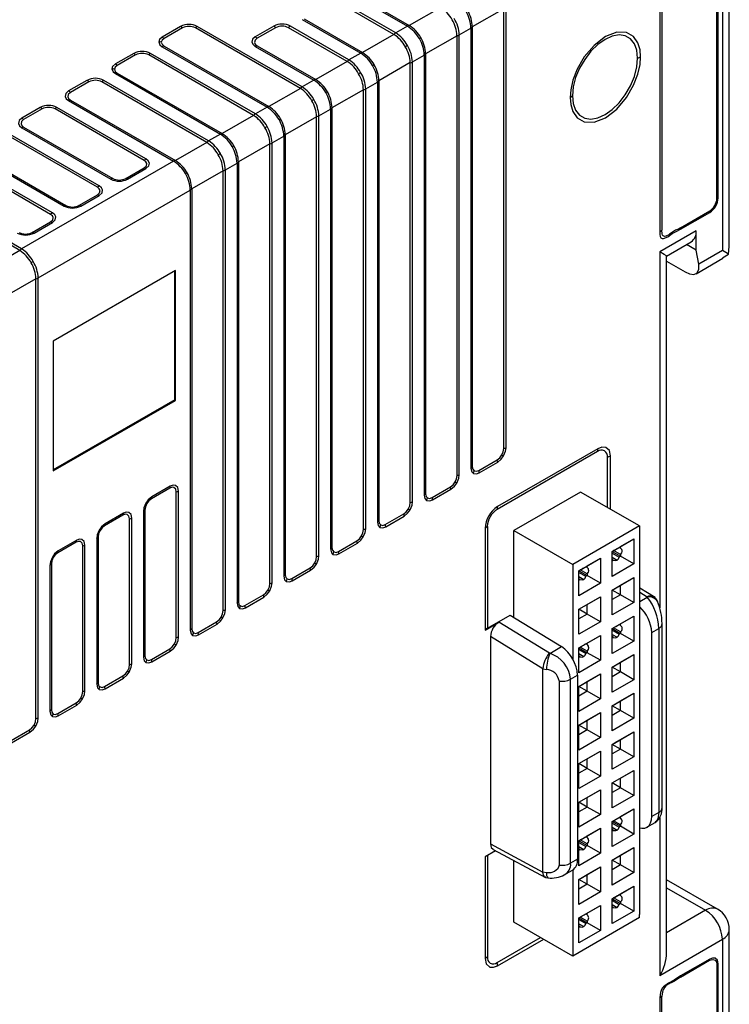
# Model space of a CAD drawing. Header units: millimetres. Extents: x 0 to 1397, y 0 to 1080.
# Tile 25 of 28: x 969 to 1044, y 746 to 851. Entities that reach past the tile are written whole.
import ezdxf

# ---------------------------------------------------------------- set-up
doc = ezdxf.new("R2010")
doc.units = ezdxf.units.MM
doc.header["$LTSCALE"] = 5

msp = doc.modelspace()

# ---------------------------------------------------------------- linework, layer by layer
for p, q in [((1043.6, 826.64), (1043.6, 866.13)), ((1042.87, 865.11), (1042.87, 826.22)), ((1042.29, 831.73), (1042.29, 862.65)), ((1042.43, 831.79), (1042.43, 862.71)), ((1036.24, 859.14), (1036.24, 828.21)), ((1036.47, 859.29), (1036.47, 828.37)), ((1003.37, 853.53), (1009.55, 849.96)), ((1003.56, 853.59), (1009.74, 850.02)), ((1008.12, 849.08), (1001.94, 852.65)), ((1008.31, 849.24), (1002.13, 852.81)), ((1013.07, 851.94), (1009.74, 850.02)), ((1019.74, 851.81), (1016.41, 849.89)), ((1019.74, 805.27), (1019.74, 851.81)), ((1019.98, 805.35), (1019.98, 851.9)), ((998.42, 850.67), (1004.6, 847.1)), ((998.61, 850.73), (1004.79, 847.16)), ((985.54, 849.94), (983.6, 848.81)), ((985.74, 849.78), (983.79, 848.65)), ((998.22, 843.37), (987.12, 849.78)), ((998.41, 843.53), (987.31, 849.94)), ((995.4, 849.96), (993.45, 848.84)), ((995.59, 849.8), (993.65, 848.68)), ((1003.17, 846.22), (996.97, 849.8)), ((1003.36, 846.39), (997.17, 849.96)), ((1008.12, 849.08), (1004.79, 847.16)), ((1009.55, 849.96), (1008.31, 849.24)), ((1015.03, 849.04), (1016.26, 849.75)), ((1016.26, 849.75), (1016.26, 803.21)), ((1016.41, 849.89), (1016.41, 803.35)), ((1014.79, 848.95), (1011.46, 847.03)), ((1014.79, 802.41), (1014.79, 848.95)), ((1015.03, 802.5), (1015.03, 849.04)), ((980.59, 847.08), (978.65, 845.96)), ((993.46, 840.67), (982.36, 847.08)), ((983.6, 847.79), (994.7, 841.39)), ((983.79, 847.86), (994.89, 841.45)), ((993.45, 847.82), (999.65, 844.24)), ((993.65, 847.88), (999.84, 844.3)), ((1004.6, 847.1), (1003.36, 846.39)), ((1011.46, 847.03), (1011.46, 800.49)), ((980.79, 846.92), (978.84, 845.79)), ((993.27, 840.51), (982.17, 846.92)), ((1003.17, 846.22), (999.84, 844.3)), ((1009.84, 846.1), (1006.51, 844.18)), ((1009.84, 799.55), (1009.84, 846.1)), ((1010.08, 846.18), (1011.31, 846.9)), ((1010.08, 799.64), (1010.08, 846.18)), ((1011.31, 846.9), (1011.31, 800.35)), ((978.65, 844.94), (989.75, 838.53)), ((978.84, 845), (989.94, 838.59)), ((975.64, 844.22), (973.7, 843.1)), ((975.84, 844.06), (973.89, 842.94)), ((988.32, 837.65), (977.22, 844.06)), ((988.51, 837.82), (977.41, 844.22)), ((999.65, 844.24), (998.41, 843.53)), ((1005.13, 843.33), (1006.37, 844.04)), ((1006.37, 844.04), (1006.37, 797.49)), ((1006.51, 844.18), (1006.51, 797.63)), ((998.22, 843.37), (994.89, 841.45)), ((1004.89, 843.24), (1001.56, 841.32)), ((1004.89, 796.69), (1004.89, 843.24)), ((1005.13, 796.78), (1005.13, 843.33)), ((973.7, 842.08), (984.8, 835.67)), ((973.89, 842.14), (984.99, 835.73)), ((970.69, 841.37), (968.75, 840.24)), ((970.89, 841.2), (968.94, 840.08)), ((981.69, 835.76), (972.27, 841.2)), ((981.88, 835.93), (972.46, 841.37)), ((994.7, 841.39), (993.46, 840.67)), ((1000.18, 840.47), (1001.42, 841.18)), ((1001.42, 841.18), (1001.42, 794.64)), ((1001.56, 841.32), (1001.56, 794.77)), ((993.27, 840.51), (989.94, 838.59)), ((999.94, 840.38), (996.61, 838.46)), ((999.94, 793.84), (999.94, 840.38)), ((1000.18, 793.92), (1000.18, 840.47)), ((968.75, 839.22), (978.17, 833.78)), ((968.94, 839.28), (978.36, 833.84)), ((976.74, 832.91), (967.32, 838.35)), ((976.93, 833.07), (967.51, 838.51)), ((988.32, 837.65), (984.99, 835.73)), ((989.75, 838.53), (988.51, 837.82)), ((995.23, 837.61), (996.47, 838.32)), ((995.23, 791.07), (995.23, 837.61)), ((996.47, 838.32), (996.47, 791.78)), ((996.61, 838.46), (996.61, 791.92)), ((994.99, 837.52), (991.67, 835.6)), ((994.99, 790.98), (994.99, 837.52)), ((971.98, 830.21), (962.56, 835.65)), ((963.8, 836.37), (973.22, 830.93)), ((963.99, 836.43), (973.41, 830.99)), ((984.8, 835.67), (968.71, 826.39)), ((991.67, 835.6), (991.67, 789.06)), ((971.79, 830.05), (962.37, 835.49)), ((979.74, 833.84), (981.69, 834.97)), ((979.94, 833.78), (981.88, 834.91)), ((990.04, 834.67), (986.72, 832.75)), ((990.04, 788.12), (990.04, 834.67)), ((990.28, 834.75), (991.52, 835.47)), ((990.28, 788.21), (990.28, 834.75)), ((991.52, 835.47), (991.52, 788.92)), ((968.52, 826.22), (957.42, 832.63)), ((968.71, 826.39), (957.61, 832.8)), ((970.48, 823.32), (986.57, 832.61)), ((986.57, 832.61), (986.57, 786.06)), ((986.72, 832.75), (986.72, 786.2)), ((974.79, 830.99), (976.74, 832.11)), ((974.99, 830.93), (976.93, 832.05)), ((1038.43, 828.62), (1041.53, 830.41)), ((1038.45, 828.47), (1041.54, 830.26)), ((969.84, 828.13), (971.79, 829.25)), ((970.04, 828.07), (971.98, 829.19)), ((1040.09, 828.3), (1036.24, 826.07)), ((1040.09, 826.25), (1040.09, 828.3)), ((968.52, 826.22), (965.19, 824.3)), ((1036.96, 825.64), (1039.58, 827.15)), ((1040.09, 826.25), (1039.06, 826.85)), ((1040.36, 824.78), (1040.09, 826.25)), ((1042.87, 826.22), (1040.36, 824.78)), ((1043.52, 825.85), (1043.59, 826.64)), ((1036.24, 826.07), (1036.24, 788.42)), ((1036.97, 751.97), (1036.97, 825.66)), ((1040.08, 823.77), (1042.9, 825.4)), ((1042.87, 825.45), (1043.52, 825.85)), ((984.99, 824.1), (972.06, 816.64)), ((984.94, 810.44), (984.94, 824.08)), ((984.99, 810.36), (984.99, 824.1)), ((1036.97, 825.08), (1038.93, 823.95)), ((970.24, 823.24), (966.92, 821.32)), ((970.24, 776.69), (970.24, 823.24)), ((970.48, 776.78), (970.48, 823.32)), ((972.06, 816.64), (972.06, 802.9)), ((984.94, 810.44), (972.06, 803.01)), ((972.06, 802.9), (984.99, 810.36)), ((984.94, 810.44), (984.99, 810.36)), ((1029.65, 804.96), (1019.05, 798.83)), ((1029.7, 805.25), (1019.09, 799.13)), ((1030.7, 799.04), (1030.7, 804.35)), ((1031.03, 798.85), (1031.03, 804.48)), ((1017.1, 802.95), (1019.05, 804.07)), ((1017.15, 802.7), (1019.1, 803.82)), ((984.45, 801.28), (982.5, 800.15)), ((1012.15, 800.09), (1014.1, 801.22)), ((984.4, 801.08), (982.45, 799.95)), ((985.09, 785.26), (985.09, 800.68)), ((985.33, 785.35), (985.33, 800.77)), ((1012.2, 799.84), (1014.15, 800.97)), ((1027.87, 800.67), (1020.82, 796.6)), ((1034.1, 797.08), (1027.87, 800.67)), ((979.45, 798.22), (977.51, 797.1)), ((979.5, 798.42), (977.55, 797.3)), ((981.62, 798.62), (981.62, 783.21)), ((981.77, 798.76), (981.77, 783.34)), ((1007.2, 797.23), (1009.15, 798.36)), ((1007.25, 796.98), (1009.2, 798.11)), ((980.14, 782.41), (980.14, 797.82)), ((980.38, 782.49), (980.38, 797.91)), ((1018, 797.02), (1018, 786.25)), ((1034.1, 797.08), (1027.05, 793.01)), ((1034.1, 797.08), (1034.1, 796.77)), ((1017.77, 796.83), (1017.77, 786.06)), ((1020.82, 796.6), (1027.05, 793.01)), ((1020.82, 787.4), (1020.82, 796.6)), ((1034.12, 796.79), (1034.1, 796.8)), ((1034.12, 796.79), (1034.1, 796.77)), ((1034.12, 755.96), (1034.12, 796.79)), ((974.5, 795.36), (972.56, 794.24)), ((974.55, 795.56), (972.6, 794.44)), ((975.19, 779.55), (975.19, 794.97)), ((975.43, 779.64), (975.43, 795.05)), ((976.67, 795.77), (976.67, 780.35)), ((976.82, 795.9), (976.82, 780.49)), ((1002.25, 794.38), (1004.2, 795.5)), ((1002.3, 794.13), (1004.25, 795.25)), ((1031.21, 794.39), (1033.5, 795.71)), ((1031.94, 794.81), (1032.09, 794.9)), ((1032.09, 794.9), (1033.5, 795.71)), ((1032.09, 794.72), (1032.09, 794.9)), ((1033.5, 795.71), (1033.5, 793.06)), ((1031.21, 794.39), (1031.36, 794.47)), ((1031.21, 791.74), (1031.21, 794.39)), ((1031.21, 794.39), (1032.09, 793.87)), ((1031.21, 794.21), (1031.94, 793.79)), ((1032.09, 794.05), (1031.36, 794.47)), ((1032.09, 794.72), (1031.94, 794.81)), ((1032.09, 793.87), (1031.94, 793.79)), ((1032.09, 794.05), (1032.09, 793.87)), ((1033.5, 793.06), (1032.09, 793.87)), ((971.72, 792.91), (971.72, 777.49)), ((971.87, 793.05), (971.87, 777.63)), ((1027.05, 793.01), (1027.05, 782.96)), ((1027.67, 792.34), (1029.96, 793.67)), ((1028.41, 792.77), (1028.56, 792.85)), ((1028.56, 792.85), (1029.96, 793.67)), ((1028.56, 792.68), (1028.56, 792.85)), ((1029.96, 793.67), (1029.96, 791.02)), ((1031.21, 793.77), (1031.74, 793.47)), ((1031.36, 793.45), (1031.21, 793.54)), ((1031.36, 793.45), (1031.21, 793.36)), ((1033.5, 793.06), (1031.21, 791.74)), ((997.3, 791.52), (999.25, 792.64)), ((997.35, 791.27), (999.3, 792.39)), ((1027.67, 792.34), (1027.82, 792.43)), ((1027.67, 789.7), (1027.67, 792.34)), ((1027.67, 792.34), (1028.56, 791.83)), ((1027.67, 792.17), (1028.41, 791.75)), ((1028.56, 792.01), (1027.82, 792.43)), ((1028.56, 792.68), (1028.41, 792.77)), ((1028.56, 791.83), (1028.41, 791.75)), ((1028.56, 792.01), (1028.56, 791.83)), ((1029.96, 791.02), (1028.56, 791.83)), ((1027.67, 791.73), (1028.2, 791.43)), ((1027.82, 791.41), (1027.67, 791.5)), ((1027.82, 791.41), (1027.67, 791.32)), ((1029.96, 791.02), (1027.67, 789.7)), ((1031.21, 790.3), (1033.5, 791.62)), ((1031.21, 790.3), (1032.09, 790.81)), ((1032.09, 790.81), (1033.5, 791.62)), ((1032.09, 789.79), (1032.09, 790.81)), ((1033.5, 791.62), (1033.5, 788.98)), ((992.35, 788.66), (994.3, 789.79)), ((1031.21, 787.66), (1031.21, 790.3)), ((1032.09, 789.79), (1031.21, 790.3)), ((1032.09, 789.79), (1031.21, 789.28)), ((1033.5, 788.98), (1032.09, 789.79)), ((1035.76, 789.5), (1034.12, 790.51)), ((1034.12, 790.06), (1034.9, 789.58)), ((992.4, 788.41), (994.35, 789.54)), ((1027.67, 788.26), (1029.96, 789.58)), ((1027.67, 788.26), (1028.56, 788.77)), ((1028.56, 788.77), (1029.96, 789.58)), ((1028.56, 787.75), (1028.56, 788.77)), ((1029.96, 789.58), (1029.96, 786.94)), ((1033.5, 788.98), (1031.21, 787.66)), ((1034.12, 789.09), (1034.91, 789.55)), ((1034.9, 789.58), (1034.91, 789.55)), ((1036.03, 789.06), (1035.93, 789.27)), ((1018, 786.25), (1020.42, 787.65)), ((1020.42, 787.65), (1025.83, 784.31)), ((1027.67, 785.62), (1027.67, 788.26)), ((1028.56, 787.75), (1027.67, 788.26)), ((1028.56, 787.75), (1027.67, 787.24)), ((1029.96, 786.94), (1028.56, 787.75)), ((987.4, 785.8), (989.35, 786.93)), ((987.45, 785.55), (989.4, 786.68)), ((1017.77, 786.06), (1019.23, 786.9)), ((1024.56, 783.61), (1019.23, 786.9)), ((1029.96, 786.94), (1027.67, 785.62)), ((1031.21, 786.22), (1033.5, 787.54)), ((1031.94, 786.64), (1032.09, 786.73)), ((1032.09, 786.56), (1031.94, 786.64)), ((1032.09, 786.73), (1033.5, 787.54)), ((1032.09, 786.56), (1032.09, 786.73)), ((1033.5, 787.54), (1033.5, 784.9)), ((1036.49, 767.28), (1036.49, 786.75)), ((1031.21, 786.22), (1031.36, 786.31)), ((1031.21, 783.58), (1031.21, 786.22)), ((1031.21, 786.22), (1032.09, 785.71)), ((1031.21, 786.05), (1031.94, 785.62)), ((1031.21, 785.61), (1031.74, 785.3)), ((1032.09, 785.88), (1031.36, 786.31)), ((1032.09, 785.71), (1031.94, 785.62)), ((1032.09, 785.88), (1032.09, 785.71)), ((1033.5, 784.9), (1032.09, 785.71)), ((1035.4, 785.82), (1036.13, 786.24)), ((1035.4, 766.35), (1035.4, 785.82)), ((1036.13, 786.24), (1036.13, 766.77)), ((1018.34, 785.37), (1018.34, 763.43)), ((1023.88, 781.95), (1018.34, 785.37)), ((1027.67, 784.18), (1029.96, 785.5)), ((1028.41, 784.6), (1028.56, 784.69)), ((1028.56, 784.52), (1028.41, 784.6)), ((1028.56, 784.69), (1029.96, 785.5)), ((1028.56, 784.52), (1028.56, 784.69)), ((1029.96, 785.5), (1029.96, 782.86)), ((1031.36, 785.28), (1031.21, 785.37)), ((1031.36, 785.28), (1031.21, 785.2)), ((1033.5, 784.9), (1031.21, 783.58)), ((982.45, 782.95), (984.4, 784.07)), ((982.5, 782.7), (984.45, 783.82)), ((1024.56, 783.61), (1024.61, 783.6)), ((1024.61, 783.6), (1025.83, 784.31)), ((1027.67, 784.18), (1027.82, 784.27)), ((1027.67, 781.53), (1027.67, 784.18)), ((1027.67, 784.18), (1028.56, 783.67)), ((1027.67, 784.01), (1028.41, 783.58)), ((1027.67, 783.57), (1028.2, 783.26)), ((1028.56, 783.84), (1027.82, 784.27)), ((1028.56, 783.67), (1028.41, 783.58)), ((1028.56, 783.84), (1028.56, 783.67)), ((1029.96, 782.86), (1028.56, 783.67)), ((1031.21, 782.14), (1033.5, 783.46)), ((1032.09, 782.65), (1033.5, 783.46)), ((1033.5, 783.46), (1033.5, 780.81)), ((1027.82, 783.24), (1027.67, 783.33)), ((1027.82, 783.24), (1027.67, 783.16)), ((1029.96, 782.86), (1027.67, 781.53)), ((1031.21, 782.14), (1032.09, 782.65)), ((1032.09, 781.63), (1032.09, 782.65)), ((1023.88, 781.97), (1024.25, 781.9)), ((1023.88, 760.45), (1023.88, 781.95)), ((1027.67, 780.1), (1029.96, 781.42)), ((1028.56, 780.61), (1029.96, 781.42)), ((1029.96, 781.42), (1029.96, 778.77)), ((1031.21, 779.49), (1031.21, 782.14)), ((1032.09, 781.63), (1031.21, 782.14)), ((1032.09, 781.63), (1031.21, 781.12)), ((1033.5, 780.81), (1032.09, 781.63)), ((977.51, 780.09), (979.45, 781.21)), ((977.55, 779.84), (979.5, 780.96)), ((1025.6, 780.67), (1025.6, 761.2)), ((1026.81, 780.86), (1027.53, 781.28)), ((1026.81, 761.39), (1026.81, 780.86)), ((1027.53, 781.28), (1027.53, 761.81)), ((1027.67, 780.1), (1028.56, 780.61)), ((1028.56, 779.59), (1028.56, 780.61)), ((1033.5, 780.81), (1031.21, 779.49)), ((1027.67, 777.45), (1027.67, 780.1)), ((1028.56, 779.59), (1027.67, 780.1)), ((1028.56, 779.59), (1027.67, 779.07)), ((1029.96, 778.77), (1028.56, 779.59)), ((1031.21, 778.05), (1033.5, 779.38)), ((1032.09, 778.57), (1033.5, 779.38)), ((1033.5, 779.38), (1033.5, 776.73)), ((972.56, 777.23), (974.5, 778.36)), ((1029.96, 778.77), (1027.67, 777.45)), ((1031.21, 778.05), (1032.09, 778.57)), ((1032.09, 777.54), (1032.09, 778.57)), ((972.6, 776.98), (974.55, 778.11)), ((1027.67, 776.01), (1029.96, 777.34)), ((1028.56, 776.52), (1029.96, 777.34)), ((1029.96, 777.34), (1029.96, 774.69)), ((1031.21, 775.41), (1031.21, 778.05)), ((1032.09, 777.54), (1031.21, 778.05)), ((1032.09, 777.54), (1031.21, 777.03)), ((1033.5, 776.73), (1032.09, 777.54)), ((1027.67, 776.01), (1028.56, 776.52)), ((1028.56, 775.5), (1028.56, 776.52)), ((1033.5, 776.73), (1031.21, 775.41)), ((967.61, 774.37), (969.55, 775.5)), ((967.65, 774.12), (969.6, 775.25)), ((1027.67, 773.37), (1027.67, 776.01)), ((1028.56, 775.5), (1027.67, 776.01)), ((1028.56, 775.5), (1027.67, 774.99)), ((1029.96, 774.69), (1028.56, 775.5)), ((1031.21, 773.97), (1033.5, 775.29)), ((1032.09, 774.48), (1033.5, 775.29)), ((1033.5, 775.29), (1033.5, 772.65)), ((1029.96, 774.69), (1027.67, 773.37)), ((1032.09, 773.46), (1032.09, 774.48)), ((1027.67, 771.93), (1029.96, 773.25)), ((1028.56, 772.44), (1029.96, 773.25)), ((1029.96, 773.25), (1029.96, 770.61)), ((1031.21, 771.33), (1031.21, 773.97)), ((1032.09, 773.46), (1031.21, 773.97)), ((1032.09, 773.46), (1031.21, 772.95)), ((1033.5, 772.65), (1032.09, 773.46)), ((1028.56, 771.42), (1028.56, 772.44)), ((1033.5, 772.65), (1031.21, 771.33)), ((1027.67, 769.29), (1027.67, 771.93)), ((1028.56, 771.42), (1027.67, 771.93)), ((1028.56, 771.42), (1027.67, 770.91)), ((1029.96, 770.61), (1028.56, 771.42)), ((1031.21, 769.89), (1033.5, 771.21)), ((1032.09, 770.4), (1033.5, 771.21)), ((1033.5, 771.21), (1033.5, 768.57)), ((1029.96, 770.61), (1027.67, 769.29)), ((1032.09, 769.38), (1032.09, 770.4)), ((1027.67, 767.85), (1029.96, 769.17)), ((1028.56, 768.36), (1029.96, 769.17)), ((1029.96, 769.17), (1029.96, 766.53)), ((1031.21, 767.24), (1031.21, 769.89)), ((1032.09, 769.38), (1031.21, 769.89)), ((1032.09, 769.38), (1031.21, 768.87)), ((1033.5, 768.57), (1032.09, 769.38)), ((1027.67, 765.2), (1027.67, 767.85)), ((1028.56, 767.34), (1027.67, 767.85)), ((1028.56, 767.34), (1028.56, 768.36)), ((1033.5, 768.57), (1031.21, 767.24)), ((1028.56, 767.34), (1027.67, 766.83)), ((1029.96, 766.53), (1028.56, 767.34)), ((1031.21, 765.81), (1033.5, 767.13)), ((1032.09, 766.32), (1033.5, 767.13)), ((1033.5, 767.13), (1033.5, 764.48)), ((1036.13, 766.77), (1035.4, 766.35)), ((1029.96, 766.53), (1027.67, 765.2)), ((1031.21, 765.81), (1031.36, 765.89)), ((1031.21, 763.16), (1031.21, 765.81)), ((1031.21, 765.81), (1032.09, 765.3)), ((1032.09, 765.47), (1031.36, 765.89)), ((1032.09, 766.14), (1031.94, 766.23)), ((1032.09, 766.14), (1032.09, 766.32)), ((1036.24, 766.22), (1036.24, 749.52)), ((1027.67, 763.77), (1029.96, 765.09)), ((1028.56, 764.28), (1029.96, 765.09)), ((1029.96, 765.09), (1029.96, 762.44)), ((1031.21, 765.63), (1031.94, 765.21)), ((1031.21, 765.19), (1031.74, 764.89)), ((1031.36, 764.87), (1031.21, 764.96)), ((1031.36, 764.87), (1031.21, 764.78)), ((1032.09, 765.3), (1031.94, 765.21)), ((1032.09, 765.47), (1032.09, 765.3)), ((1033.5, 764.48), (1032.09, 765.3)), ((1034.88, 765.2), (1035.76, 765.71)), ((1027.67, 763.77), (1027.82, 763.85)), ((1027.67, 761.12), (1027.67, 763.77)), ((1027.67, 763.77), (1028.56, 763.25)), ((1028.56, 763.43), (1027.82, 763.85)), ((1028.56, 764.1), (1028.41, 764.19)), ((1028.56, 764.1), (1028.56, 764.28)), ((1033.5, 764.48), (1031.21, 763.16)), ((1018.87, 762.71), (1017.77, 762.08)), ((1018.34, 763.43), (1023.88, 760.45)), ((1018.61, 762.85), (1024.17, 759.87)), ((1027.67, 763.59), (1028.41, 763.17)), ((1027.67, 763.15), (1028.2, 762.85)), ((1027.82, 762.83), (1027.67, 762.92)), ((1027.82, 762.83), (1027.67, 762.74)), ((1028.56, 763.25), (1028.41, 763.17)), ((1028.56, 763.43), (1028.56, 763.25)), ((1029.96, 762.44), (1028.56, 763.25)), ((1031.21, 761.72), (1033.5, 763.05)), ((1032.09, 762.23), (1033.5, 763.05)), ((1033.5, 763.05), (1033.5, 760.4)), ((1017.77, 762.08), (1017.77, 751.31)), ((1018, 762.21), (1018, 751.5)), ((1020.82, 755.17), (1020.82, 761.66)), ((1027.53, 761.81), (1026.81, 761.39)), ((1029.96, 762.44), (1027.67, 761.12)), ((1031.21, 761.72), (1032.09, 762.23)), ((1031.21, 759.08), (1031.21, 761.72)), ((1032.09, 761.21), (1031.21, 761.72)), ((1032.09, 761.21), (1032.09, 762.23)), ((1026.14, 760.16), (1027.02, 760.66)), ((1027.05, 760.68), (1027.05, 751.57)), ((1027.67, 759.68), (1029.96, 761)), ((1028.56, 760.19), (1029.96, 761)), ((1029.96, 761), (1029.96, 758.36)), ((1032.09, 761.21), (1031.21, 760.7)), ((1033.5, 760.4), (1032.09, 761.21)), ((1024.25, 760.39), (1023.88, 760.44)), ((1024.19, 759.88), (1024.42, 759.85)), ((1027.67, 759.68), (1028.56, 760.19)), ((1027.67, 757.04), (1027.67, 759.68)), ((1028.56, 759.17), (1027.67, 759.68)), ((1028.56, 759.17), (1028.56, 760.19)), ((1033.5, 760.4), (1031.21, 759.08)), ((1042.35, 756.53), (1036.97, 759.64)), ((1028.56, 759.17), (1027.67, 758.66)), ((1029.96, 758.36), (1028.56, 759.17)), ((1031.21, 757.64), (1033.5, 758.96)), ((1032.09, 758.15), (1033.5, 758.96)), ((1033.5, 758.96), (1033.5, 756.32)), ((1036.97, 758.79), (1041.1, 756.41)), ((1029.96, 758.36), (1027.67, 757.04)), ((1031.21, 757.64), (1031.36, 757.73)), ((1031.21, 755), (1031.21, 757.64)), ((1031.21, 757.64), (1032.09, 757.13)), ((1031.21, 757.47), (1031.94, 757.04)), ((1032.09, 757.3), (1031.36, 757.73)), ((1031.94, 758.07), (1032.09, 758.15)), ((1032.09, 757.98), (1031.94, 758.07)), ((1032.09, 757.98), (1032.09, 758.15)), ((1027.67, 755.6), (1029.96, 756.92)), ((1028.56, 756.11), (1029.96, 756.92)), ((1029.96, 756.92), (1029.96, 754.28)), ((1031.21, 757.03), (1031.74, 756.72)), ((1031.36, 756.71), (1031.21, 756.79)), ((1031.36, 756.71), (1031.21, 756.62)), ((1032.09, 757.13), (1031.94, 757.04)), ((1032.09, 757.3), (1032.09, 757.13)), ((1033.5, 756.32), (1032.09, 757.13)), ((1041.1, 756.41), (1036.97, 754.03)), ((1034.1, 755.64), (1027.05, 751.57)), ((1027.67, 755.6), (1027.82, 755.69)), ((1027.67, 752.96), (1027.67, 755.6)), ((1027.67, 755.6), (1028.56, 755.09)), ((1027.67, 755.43), (1028.41, 755)), ((1028.56, 755.26), (1027.82, 755.69)), ((1028.41, 756.02), (1028.56, 756.11)), ((1028.56, 755.94), (1028.41, 756.02)), ((1028.56, 755.94), (1028.56, 756.11)), ((1033.5, 756.32), (1031.21, 755)), ((1034.1, 755.95), (1034.12, 755.96)), ((1034.1, 755.64), (1034.1, 755.95)), ((1027.05, 751.57), (1020.82, 755.17)), ((1027.67, 754.99), (1028.2, 754.68)), ((1027.82, 754.66), (1027.67, 754.75)), ((1027.82, 754.66), (1027.67, 754.58)), ((1029.96, 754.28), (1027.67, 752.96)), ((1028.56, 755.09), (1028.41, 755)), ((1028.56, 755.26), (1028.56, 755.09)), ((1029.96, 754.28), (1028.56, 755.09)), ((1043.6, 713.03), (1043.6, 754.37)), ((1019.05, 750.89), (1023.64, 753.54)), ((1019.09, 750.54), (1023.96, 753.36)), ((1036.24, 749.52), (1042.87, 753.35)), ((1042.87, 753.35), (1042.87, 712.01)), ((1041.54, 751.25), (1038.45, 749.47)), ((1038.44, 749.34), (1041.52, 751.12)), ((1042.28, 750.68), (1042.28, 713.43)), ((1042.42, 713.49), (1042.42, 750.74)), ((1036.26, 747.16), (1036.26, 709.95)), ((1036.48, 710.1), (1036.48, 747.32))]:
    msp.add_line(p, q)
at = {"flags": 128}
for points in [[(1034.22, 846.71), (1034.16, 847.45), (1033.93, 848.2), (1033.47, 848.86), (1032.73, 849.29), (1031.7, 849.32), (1030.49, 848.86), (1029.29, 847.93), (1028.26, 846.71), (1027.52, 845.42), (1027.06, 844.23), (1026.83, 843.22), (1026.77, 842.41)], [(983.6, 848.81), (983.3, 848.55), (983.23, 848.3)], [(983.23, 848.3), (983.35, 848), (983.6, 847.79)], [(983.79, 848.65), (983.58, 848.47), (983.5, 848.25)], [(983.5, 848.25), (983.58, 848.04), (983.79, 847.86)], [(993.45, 848.84), (993.16, 848.57), (993.09, 848.26), (993.21, 848.02), (993.45, 847.82)], [(993.65, 848.68), (993.42, 848.47), (993.37, 848.22), (993.45, 848.04), (993.65, 847.88)], [(1010.97, 848.74), (1010.9, 848.7), (1010.81, 848.65)], [(1033.9, 846.57), (1033.81, 847.41), (1033.56, 848.1), (1033.14, 848.62), (1032.6, 848.93), (1031.95, 849.03), (1031.22, 848.91), (1030.45, 848.56), (1029.68, 848.02), (1028.95, 847.3), (1028.3, 846.45), (1027.76, 845.51), (1027.34, 844.52), (1027.09, 843.53), (1027, 842.59)], [(1009.55, 847.92), (1009.44, 847.86), (1009.32, 847.79)], [(978.65, 845.96), (978.35, 845.69), (978.28, 845.45)], [(1026.77, 842.41), (1026.83, 841.67), (1027.06, 840.92), (1027.52, 840.26), (1028.26, 839.83), (1029.29, 839.79), (1030.49, 840.26), (1031.7, 841.19), (1032.73, 842.41), (1033.47, 843.7), (1033.93, 844.89), (1034.16, 845.9), (1034.22, 846.71)], [(1027, 842.59), (1027.09, 841.76), (1027.34, 841.06), (1027.76, 840.55), (1028.3, 840.23), (1028.95, 840.13), (1029.68, 840.26), (1030.45, 840.6), (1031.22, 841.15), (1031.95, 841.86), (1032.6, 842.71), (1033.14, 843.66), (1033.56, 844.65), (1033.81, 845.64), (1033.9, 846.57)], [(978.28, 845.45), (978.4, 845.14), (978.65, 844.94)], [(978.84, 845.79), (978.63, 845.61), (978.55, 845.4)], [(978.55, 845.4), (978.63, 845.18), (978.84, 845)], [(1004.6, 845.06), (1004.5, 845), (1004.37, 844.93)], [(1006.02, 845.88), (1005.95, 845.84), (1005.86, 845.79)], [(973.7, 843.1), (973.4, 842.83), (973.34, 842.52), (973.45, 842.28), (973.7, 842.08)], [(973.89, 842.94), (973.66, 842.73), (973.61, 842.49), (973.7, 842.3), (973.89, 842.14)], [(1001.07, 843.02), (1001, 842.98), (1000.91, 842.93)], [(999.65, 842.2), (999.55, 842.14), (999.42, 842.07)], [(968.75, 840.24), (968.45, 839.98), (968.39, 839.66), (968.5, 839.43), (968.75, 839.22)], [(968.94, 840.08), (968.71, 839.87), (968.66, 839.63), (968.75, 839.44), (968.94, 839.28)], [(996.12, 840.17), (996.05, 840.13), (995.96, 840.07)], [(994.7, 839.35), (994.6, 839.29), (994.47, 839.21)], [(991.17, 837.31), (991.1, 837.27), (991.01, 837.22)], [(981.69, 834.97), (981.92, 835.18), (981.97, 835.42), (981.88, 835.6), (981.69, 835.76)], [(981.88, 834.91), (982.18, 835.17), (982.24, 835.48), (982.13, 835.72), (981.88, 835.93)], [(989.75, 836.49), (989.65, 836.43), (989.52, 836.36)], [(986.22, 834.45), (986.15, 834.41), (986.06, 834.36)], [(976.74, 832.11), (976.97, 832.32), (977.02, 832.56), (976.93, 832.75), (976.74, 832.91)], [(976.93, 832.05), (977.23, 832.32), (977.29, 832.63), (977.18, 832.87), (976.93, 833.07)], [(971.79, 829.25), (972.02, 829.46), (972.07, 829.7), (971.98, 829.89), (971.79, 830.05)], [(971.98, 829.19), (972.28, 829.46), (972.35, 829.77), (972.23, 830.01), (971.98, 830.21)], [(1036.24, 828.21), (1036.26, 827.92), (1036.3, 827.71), (1036.37, 827.58), (1036.49, 827.5), (1036.63, 827.48), (1037.08, 827.68), (1037.56, 828.01), (1037.97, 828.22), (1038.45, 828.47)], [(1038.43, 828.62), (1038.12, 828.46), (1037.92, 828.36), (1037.81, 828.3), (1037.28, 827.95), (1037.2, 827.89), (1037.19, 827.89), (1036.88, 827.73), (1036.74, 827.72), (1036.62, 827.77), (1036.55, 827.85), (1036.51, 827.98), (1036.47, 828.37)], [(1043.52, 825.85), (1043.23, 826.02), (1042.87, 826.22)], [(1036.95, 825.66), (1036.96, 825.66), (1036.72, 825.8), (1036.24, 826.07)], [(969.95, 825.06), (969.85, 825), (969.73, 824.93)], [(1038.93, 823.95), (1039.4, 823.74), (1039.84, 823.69), (1040.17, 823.84), (1040.37, 824.23), (1040.36, 824.78)], [(1019.72, 804.48), (1019.93, 804.98), (1019.98, 805.35)], [(1031.03, 804.48), (1030.91, 805.05), (1030.54, 805.39), (1030.13, 805.42), (1029.7, 805.25)], [(1019.05, 804.07), (1019.32, 804.29), (1019.54, 804.59)], [(1019.1, 803.82), (1019.47, 804.14), (1019.72, 804.48)], [(1019.54, 804.59), (1019.69, 804.93), (1019.74, 805.27)], [(1019.54, 804.59), (1019.57, 804.57), (1019.59, 804.56), (1019.62, 804.54), (1019.64, 804.53), (1019.66, 804.52), (1019.68, 804.5), (1019.7, 804.49), (1019.72, 804.48)], [(1016.41, 803.35), (1016.47, 803.07), (1016.62, 802.9)], [(1014.59, 801.73), (1014.74, 802.07), (1014.79, 802.41)], [(1014.77, 801.62), (1014.98, 802.12), (1015.03, 802.5)], [(1016.26, 803.21), (1016.35, 802.82), (1016.52, 802.64)], [(1016.52, 802.64), (1016.85, 802.59), (1017.15, 802.7)], [(1016.62, 802.9), (1016.84, 802.86), (1017.1, 802.95)], [(985.09, 800.68), (985.03, 800.98), (984.84, 801.15), (984.64, 801.17), (984.4, 801.08)], [(985.33, 800.77), (985.25, 801.15), (985.01, 801.37), (984.75, 801.39), (984.45, 801.28)], [(1014.1, 801.22), (1014.37, 801.43), (1014.59, 801.73)], [(1014.15, 800.97), (1014.52, 801.28), (1014.77, 801.62)], [(1014.59, 801.73), (1014.62, 801.71), (1014.64, 801.7), (1014.67, 801.69), (1014.69, 801.67), (1014.71, 801.66), (1014.73, 801.65), (1014.75, 801.64), (1014.77, 801.62)], [(982.5, 800.15), (982.12, 799.84), (981.88, 799.49)], [(1011.31, 800.35), (1011.4, 799.97), (1011.57, 799.78)], [(1011.46, 800.49), (1011.52, 800.21), (1011.67, 800.04)], [(981.88, 799.49), (981.67, 799), (981.62, 798.62)], [(981.97, 799.44), (981.82, 799.1), (981.77, 798.76)], [(981.88, 799.49), (981.89, 799.48), (981.91, 799.47), (981.92, 799.47), (981.93, 799.46), (981.95, 799.45), (981.95, 799.45), (981.96, 799.44), (981.97, 799.44)], [(982.45, 799.95), (982.19, 799.74), (981.97, 799.44)], [(1009.64, 798.87), (1009.79, 799.22), (1009.84, 799.55)], [(1009.82, 798.77), (1010.03, 799.26), (1010.08, 799.64)], [(1011.57, 799.78), (1011.9, 799.73), (1012.2, 799.84)], [(1011.67, 800.04), (1011.89, 800), (1012.15, 800.09)], [(980.14, 797.82), (980.08, 798.13), (979.89, 798.29), (979.69, 798.31), (979.45, 798.22)], [(980.38, 797.91), (980.3, 798.3), (980.06, 798.51), (979.8, 798.53), (979.5, 798.42)], [(1009.15, 798.36), (1009.42, 798.57), (1009.64, 798.87)], [(1009.2, 798.11), (1009.57, 798.42), (1009.82, 798.77)], [(1009.64, 798.87), (1009.67, 798.86), (1009.69, 798.84), (1009.72, 798.83), (1009.74, 798.81), (1009.76, 798.8), (1009.78, 798.79), (1009.8, 798.78), (1009.82, 798.77)], [(977.55, 797.3), (977.17, 796.98), (976.93, 796.64)], [(977.51, 797.1), (977.24, 796.88), (977.02, 796.58)], [(1006.37, 797.49), (1006.45, 797.11), (1006.62, 796.92)], [(1006.51, 797.63), (1006.57, 797.36), (1006.72, 797.18)], [(1006.62, 796.92), (1006.95, 796.87), (1007.25, 796.98)], [(1006.72, 797.18), (1006.94, 797.14), (1007.2, 797.23)], [(976.93, 796.64), (976.72, 796.14), (976.67, 795.77)], [(977.02, 796.58), (976.87, 796.24), (976.82, 795.9)], [(976.93, 796.64), (976.94, 796.63), (976.96, 796.62), (976.97, 796.61), (976.98, 796.6), (977, 796.6), (977, 796.59), (977.01, 796.59), (977.02, 796.58)], [(1004.2, 795.5), (1004.47, 795.71), (1004.69, 796.02)], [(1004.69, 796.02), (1004.84, 796.36), (1004.89, 796.69)], [(1004.69, 796.02), (1004.72, 796), (1004.74, 795.98), (1004.77, 795.97), (1004.79, 795.96), (1004.81, 795.94), (1004.83, 795.93), (1004.85, 795.92), (1004.87, 795.91)], [(1004.87, 795.91), (1005.08, 796.4), (1005.13, 796.78)], [(975.19, 794.97), (975.13, 795.27), (974.94, 795.44), (974.74, 795.45), (974.5, 795.36)], [(975.43, 795.05), (975.35, 795.44), (975.11, 795.65), (974.85, 795.67), (974.55, 795.56)], [(1004.25, 795.25), (1004.62, 795.57), (1004.87, 795.91)], [(972.6, 794.44), (972.22, 794.12), (971.98, 793.78)], [(972.56, 794.24), (972.29, 794.03), (972.07, 793.73)], [(999.92, 793.05), (1000.13, 793.55), (1000.18, 793.92)], [(1001.42, 794.64), (1001.5, 794.25), (1001.67, 794.06)], [(1001.56, 794.77), (1001.62, 794.5), (1001.77, 794.33)], [(1001.67, 794.06), (1002, 794.01), (1002.3, 794.13)], [(1001.77, 794.33), (1001.99, 794.28), (1002.25, 794.38)], [(1031.36, 794.47), (1031.57, 794.59), (1031.66, 794.64), (1031.74, 794.69)], [(1031.74, 794.69), (1031.87, 794.77), (1031.94, 794.81)], [(1032.09, 794.05), (1032.24, 794.23), (1032.27, 794.39)], [(971.98, 793.78), (971.77, 793.28), (971.72, 792.91)], [(972.07, 793.73), (971.92, 793.38), (971.87, 793.05)], [(971.98, 793.78), (971.99, 793.77), (972.01, 793.76), (972.02, 793.75), (972.03, 793.74), (972.05, 793.74), (972.05, 793.73), (972.06, 793.73), (972.07, 793.73)], [(999.25, 792.64), (999.52, 792.86), (999.74, 793.16)], [(999.3, 792.39), (999.67, 792.71), (999.92, 793.05)], [(999.74, 793.16), (999.89, 793.5), (999.94, 793.84)], [(999.74, 793.16), (999.77, 793.14), (999.79, 793.13), (999.82, 793.11), (999.84, 793.1), (999.86, 793.09), (999.88, 793.07), (999.9, 793.06), (999.92, 793.05)], [(1031.36, 793.45), (1031.59, 793.42), (1031.74, 793.47)], [(1031.74, 793.47), (1031.88, 793.61), (1031.94, 793.79)], [(996.47, 791.78), (996.55, 791.39), (996.72, 791.21)], [(996.61, 791.92), (996.67, 791.64), (996.82, 791.47)], [(1027.82, 792.43), (1028.03, 792.55), (1028.12, 792.6), (1028.2, 792.65)], [(1028.2, 792.65), (1028.34, 792.73), (1028.41, 792.77)], [(1028.56, 792.01), (1028.7, 792.19), (1028.73, 792.34)], [(994.79, 790.3), (994.94, 790.64), (994.99, 790.98)], [(994.97, 790.2), (995.18, 790.69), (995.23, 791.07)], [(996.72, 791.21), (997.05, 791.16), (997.35, 791.27)], [(996.82, 791.47), (997.04, 791.43), (997.3, 791.52)], [(1027.82, 791.41), (1028.05, 791.38), (1028.2, 791.43)], [(1028.2, 791.43), (1028.35, 791.57), (1028.41, 791.75)], [(994.3, 789.79), (994.57, 790), (994.79, 790.3)], [(994.35, 789.54), (994.72, 789.85), (994.97, 790.2)], [(994.79, 790.3), (994.82, 790.28), (994.84, 790.27), (994.87, 790.26), (994.89, 790.24), (994.91, 790.23), (994.93, 790.22), (994.95, 790.21), (994.97, 790.2)], [(991.52, 788.92), (991.6, 788.54), (991.77, 788.35)], [(991.67, 789.06), (991.72, 788.78), (991.87, 788.61)], [(991.87, 788.61), (992.09, 788.57), (992.35, 788.66)], [(989.84, 787.44), (989.99, 787.79), (990.04, 788.12)], [(990.02, 787.34), (990.23, 787.83), (990.28, 788.21)], [(991.77, 788.35), (992.1, 788.3), (992.4, 788.41)], [(989.35, 786.93), (989.62, 787.14), (989.84, 787.44)], [(989.4, 786.68), (989.77, 786.99), (990.02, 787.34)], [(989.84, 787.44), (989.87, 787.43), (989.89, 787.41), (989.92, 787.4), (989.94, 787.38), (989.96, 787.37), (989.98, 787.36), (990, 787.35), (990.02, 787.34)], [(1031.36, 786.31), (1031.58, 786.44), (1031.78, 786.55), (1031.88, 786.61), (1031.94, 786.64)], [(986.57, 786.06), (986.65, 785.68), (986.82, 785.49)], [(986.72, 786.2), (986.77, 785.93), (986.92, 785.76)], [(986.82, 785.49), (987.15, 785.44), (987.45, 785.55)], [(986.92, 785.76), (987.14, 785.71), (987.4, 785.8)], [(1018, 786.25), (1017.88, 786.14), (1017.77, 786.06)], [(1031.74, 785.3), (1031.88, 785.45), (1031.94, 785.62)], [(984.4, 784.07), (984.67, 784.28), (984.89, 784.59)], [(984.45, 783.82), (984.82, 784.14), (985.07, 784.48)], [(984.89, 784.59), (985.04, 784.93), (985.09, 785.26)], [(984.89, 784.59), (984.92, 784.57), (984.94, 784.56), (984.97, 784.54), (984.99, 784.53), (985.01, 784.51), (985.03, 784.5), (985.05, 784.49), (985.07, 784.48)], [(985.07, 784.48), (985.28, 784.97), (985.33, 785.35)], [(1027.82, 784.27), (1028.03, 784.38), (1028.12, 784.44), (1028.2, 784.48), (1028.28, 784.53), (1028.33, 784.56), (1028.41, 784.6)], [(1031.36, 785.28), (1031.59, 785.25), (1031.74, 785.3)], [(1028.2, 783.26), (1028.35, 783.41), (1028.41, 783.58)], [(1028.56, 783.84), (1028.7, 784.02), (1028.73, 784.18)], [(979.94, 781.73), (980.09, 782.07), (980.14, 782.41)], [(980.12, 781.62), (980.33, 782.12), (980.38, 782.49)], [(981.62, 783.21), (981.7, 782.82), (981.88, 782.63)], [(981.77, 783.34), (981.82, 783.07), (981.97, 782.9)], [(981.88, 782.63), (982.2, 782.58), (982.5, 782.7)], [(981.97, 782.9), (982.19, 782.85), (982.45, 782.95)], [(1027.82, 783.24), (1028.05, 783.21), (1028.2, 783.26)], [(979.45, 781.21), (979.72, 781.43), (979.94, 781.73)], [(979.5, 780.96), (979.87, 781.28), (980.12, 781.62)], [(979.94, 781.73), (979.97, 781.71), (979.99, 781.7), (980.02, 781.68), (980.04, 781.67), (980.06, 781.66), (980.08, 781.64), (980.1, 781.63), (980.12, 781.62)], [(1023.88, 781.95), (1023.88, 781.96), (1023.88, 781.97)], [(976.67, 780.35), (976.75, 779.96), (976.93, 779.78)], [(976.82, 780.49), (976.87, 780.21), (977.02, 780.04)], [(974.99, 778.87), (975.14, 779.22), (975.19, 779.55)], [(975.17, 778.77), (975.38, 779.26), (975.43, 779.64)], [(976.93, 779.78), (977.25, 779.73), (977.55, 779.84)], [(977.02, 780.04), (977.24, 780), (977.51, 780.09)], [(974.5, 778.36), (974.77, 778.57), (974.99, 778.87)], [(974.55, 778.11), (974.92, 778.42), (975.17, 778.77)], [(974.99, 778.87), (975.02, 778.86), (975.04, 778.84), (975.07, 778.83), (975.09, 778.81), (975.11, 778.8), (975.14, 778.79), (975.15, 778.78), (975.17, 778.77)], [(971.72, 777.49), (971.8, 777.11), (971.98, 776.92)], [(971.87, 777.63), (971.92, 777.36), (972.07, 777.18)], [(972.07, 777.18), (972.29, 777.14), (972.56, 777.23)], [(970.04, 776.01), (970.19, 776.36), (970.24, 776.69)], [(970.22, 775.91), (970.43, 776.4), (970.48, 776.78)], [(971.98, 776.92), (972.3, 776.87), (972.6, 776.98)], [(969.55, 775.5), (969.82, 775.71), (970.04, 776.01)], [(969.6, 775.25), (969.97, 775.56), (970.22, 775.91)], [(970.04, 776.01), (970.07, 776), (970.09, 775.98), (970.12, 775.97), (970.14, 775.96), (970.16, 775.94), (970.19, 775.93), (970.21, 775.92), (970.22, 775.91)], [(1031.21, 773.97), (1031.7, 774.26), (1032.09, 774.48)], [(1027.67, 771.93), (1028.17, 772.22), (1028.56, 772.44)], [(1031.21, 769.89), (1031.7, 770.18), (1032.09, 770.4)], [(1027.67, 767.85), (1028.17, 768.13), (1028.56, 768.36)], [(1036.13, 766.77), (1036.04, 766.11), (1035.93, 765.88), (1035.77, 765.72), (1035.76, 765.72)], [(1031.36, 765.89), (1031.56, 766.01), (1031.66, 766.06), (1031.74, 766.11), (1031.81, 766.15), (1031.87, 766.19), (1031.94, 766.23)], [(1031.94, 766.23), (1032.03, 766.28), (1032.09, 766.32)], [(1032.09, 765.47), (1032.24, 765.65), (1032.27, 765.81)], [(1034.12, 765.13), (1034.35, 765.09), (1034.65, 765.11), (1034.9, 765.22), (1035.12, 765.4), (1035.27, 765.66), (1035.37, 765.98), (1035.4, 766.35)], [(1031.36, 764.87), (1031.59, 764.84), (1031.74, 764.89)], [(1031.74, 764.89), (1031.88, 765.04), (1031.94, 765.21)], [(1027.82, 763.85), (1028.03, 763.97), (1028.12, 764.02), (1028.2, 764.07), (1028.28, 764.11), (1028.33, 764.15), (1028.41, 764.19)], [(1028.41, 764.19), (1028.49, 764.24), (1028.56, 764.28)], [(1028.56, 763.43), (1028.7, 763.61), (1028.73, 763.77)], [(1018.34, 763.43), (1018.42, 763.05), (1018.62, 762.87)], [(1027.82, 762.83), (1028.05, 762.8), (1028.2, 762.85)], [(1028.2, 762.85), (1028.35, 762.99), (1028.41, 763.17)], [(1025.6, 761.2), (1025.47, 760.8), (1025.11, 760.5), (1024.71, 760.39), (1024.25, 760.39)], [(1023.88, 760.44), (1023.88, 760.45), (1023.88, 760.45)], [(1024.19, 759.91), (1024.05, 759.94), (1023.93, 760.14), (1023.88, 760.44)], [(1031.36, 757.73), (1031.58, 757.86), (1031.78, 757.97), (1031.88, 758.03), (1031.94, 758.07)], [(1031.36, 756.71), (1031.59, 756.67), (1031.74, 756.72)], [(1031.74, 756.72), (1031.88, 756.87), (1031.94, 757.04)], [(1027.82, 755.69), (1028.05, 755.82), (1028.24, 755.93), (1028.35, 755.99), (1028.41, 756.02)], [(1027.82, 754.66), (1028.05, 754.63), (1028.2, 754.68)], [(1028.2, 754.68), (1028.35, 754.83), (1028.41, 755)], [(1017.77, 751.31), (1017.88, 750.75), (1018.25, 750.4), (1018.66, 750.38), (1019.09, 750.54)], [(1041.52, 751.12), (1041.85, 751.22), (1042.11, 751.14), (1042.24, 750.95), (1042.28, 750.68)], [(1042.42, 750.74), (1042.34, 751.12), (1042.1, 751.34), (1041.84, 751.36), (1041.54, 751.25)], [(1038.45, 749.47), (1037.76, 749.01), (1037.18, 748.71), (1036.64, 748.33), (1036.5, 748.17), (1036.38, 747.94), (1036.32, 747.73), (1036.27, 747.48), (1036.26, 747.16)], [(1038.44, 749.34), (1038.13, 749.14), (1037.93, 749.01), (1037.82, 748.93), (1037.51, 748.77), (1037.29, 748.67), (1037.23, 748.64), (1037.21, 748.63), (1037.2, 748.63), (1036.9, 748.42), (1036.75, 748.26), (1036.63, 748.08), (1036.57, 747.93), (1036.52, 747.74), (1036.48, 747.32)]]:
    msp.add_lwpolyline(points, dxfattribs=at)
for centre, radius, start, end in [((1011.3, 849.08), 3.36, 27.712, 58.1999), ((1012.46, 849.6), 3.81, 2.2428, 29.8993), ((1012.73, 849.75), 3.69, 2.1425, 29.9728), ((986.43, 848.23), 1.92, 62.6591, 117.3409), ((996.28, 848.25), 1.93, 62.6779, 117.3423), ((1011.43, 848.85), 3.36, 1.8009, 32.2884), ((1011.45, 848.89), 3.58, 2.3696, 31.6926), ((985.14, 849.26), 0.787, 40.5275, 59.1149), ((986.43, 848.44), 1.5, 62.6645, 117.3355), ((987.71, 849.26), 0.787, 120.8851, 139.4725), ((995, 849.29), 0.787, 40.5275, 59.1149), ((996.28, 848.46), 1.5, 62.6877, 117.3381), ((997.57, 849.29), 0.787, 120.8851, 139.4725), ((1008.72, 848.57), 0.787, 120.8851, 139.4725), ((1006.35, 846.22), 3.36, 27.712, 58.1999), ((1006.39, 846.22), 3.58, 28.3069, 57.6321), ((1009.76, 849.61), 0.406, 92.7456, 121.7163), ((1007.51, 846.74), 3.81, 30.1002, 57.7589), ((1007.78, 846.89), 3.69, 30.0256, 57.8604), ((1016.07, 850.11), 0.406, 298.2781, 327.2458), ((983.23, 847.56), 0.743, 68.4614, 90.1444), ((983.19, 848.14), 0.787, 40.5275, 59.1149), ((993.05, 848.16), 0.787, 40.5275, 59.1149), ((1007.51, 846.75), 3.81, 2.2428, 29.8993), ((1007.78, 846.9), 3.69, 2.1425, 29.9728), ((1014.65, 849.73), 0.787, 280.5256, 299.1096), ((981.48, 845.37), 1.92, 62.6591, 117.3409), ((980.19, 846.41), 0.787, 40.5275, 59.1149), ((981.48, 845.58), 1.5, 62.6645, 117.3355), ((982.76, 846.41), 0.787, 120.8851, 139.4725), ((983.81, 847.45), 0.406, 92.7456, 121.7163), ((993.67, 847.47), 0.406, 92.7456, 121.7163), ((1004.81, 846.75), 0.406, 92.7456, 121.7163), ((1002.57, 843.88), 3.81, 30.1002, 57.7589), ((1002.83, 844.04), 3.69, 30.0256, 57.8604), ((1006.48, 845.99), 3.36, 1.8009, 32.2884), ((1006.5, 846.03), 3.58, 2.3696, 31.6926), ((1011.12, 847.25), 0.406, 298.2781, 327.2458), ((978.24, 845.28), 0.787, 40.5275, 59.1149), ((1003.77, 845.71), 0.787, 120.8851, 139.4725), ((1001.4, 843.37), 3.36, 27.712, 58.1999), ((1001.44, 843.36), 3.58, 28.3069, 57.6321), ((1009.7, 846.87), 0.787, 280.5256, 299.1096), ((1033.5, 847.98), 1.46, 285.749, 299.5041), ((978.28, 844.7), 0.743, 68.4614, 90.1444), ((978.86, 844.59), 0.406, 92.7456, 121.7163), ((1001.53, 843.13), 3.36, 1.8009, 32.2884), ((1001.55, 843.18), 3.58, 2.3696, 31.6926), ((1002.56, 843.89), 3.81, 2.2428, 29.8993), ((1002.83, 844.04), 3.69, 2.1425, 29.9728), ((976.53, 842.52), 1.92, 62.6591, 117.3409), ((975.24, 843.55), 0.787, 40.5275, 59.1149), ((976.53, 842.73), 1.5, 62.6645, 117.3355), ((977.81, 843.55), 0.787, 120.8851, 139.4725), ((999.86, 843.9), 0.406, 92.7456, 121.7163), ((997.62, 841.02), 3.81, 30.1002, 57.7589), ((997.88, 841.18), 3.69, 30.0256, 57.8604), ((1006.17, 844.4), 0.406, 298.2781, 327.2458), ((973.29, 842.43), 0.787, 40.5275, 59.1149), ((998.82, 842.86), 0.787, 120.8851, 139.4725), ((996.45, 840.51), 3.36, 27.712, 58.1999), ((996.49, 840.5), 3.58, 28.3069, 57.6321), ((997.61, 841.03), 3.81, 2.2428, 29.8993), ((997.88, 841.18), 3.69, 2.1425, 29.9728), ((1004.75, 844.01), 0.787, 280.5256, 299.1096), ((973.91, 841.73), 0.406, 92.7456, 121.7163), ((996.58, 840.28), 3.36, 1.8009, 32.2884), ((996.6, 840.32), 3.58, 2.3696, 31.6926), ((1026.33, 843.2), 0.91, 299.2058, 318.0833), ((971.58, 839.66), 1.92, 62.6591, 117.3409), ((970.29, 840.69), 0.787, 40.5275, 59.1149), ((971.58, 839.87), 1.5, 62.6645, 117.3355), ((972.86, 840.69), 0.787, 120.8851, 139.4725), ((994.91, 841.04), 0.406, 92.7456, 121.7163), ((992.67, 838.16), 3.81, 30.1002, 57.7589), ((992.93, 838.32), 3.69, 30.0256, 57.8604), ((1001.22, 841.54), 0.406, 298.2781, 327.2458), ((968.34, 839.57), 0.787, 40.5275, 59.1149), ((993.87, 840), 0.787, 120.8851, 139.4725), ((991.5, 837.65), 3.36, 27.712, 58.1999), ((991.55, 837.65), 3.58, 28.3069, 57.6321), ((992.66, 838.17), 3.81, 2.2428, 29.8993), ((992.93, 838.32), 3.69, 2.1425, 29.9728), ((999.8, 841.16), 0.787, 280.5256, 299.1096), ((968.96, 838.88), 0.406, 92.7456, 121.7163), ((991.63, 837.42), 3.36, 1.8009, 32.2884), ((991.65, 837.46), 3.58, 2.3696, 31.6926), ((988.92, 837.14), 0.787, 120.8851, 139.4725), ((986.55, 834.79), 3.36, 27.712, 58.1999), ((986.6, 834.79), 3.58, 28.3069, 57.6321), ((989.96, 838.18), 0.406, 92.7456, 121.7163), ((987.72, 835.31), 3.81, 30.1002, 57.7589), ((987.98, 835.46), 3.69, 30.0256, 57.8604), ((994.85, 838.3), 0.787, 280.5256, 299.1096), ((996.27, 838.68), 0.406, 298.2781, 327.2458), ((987.71, 835.32), 3.81, 2.2428, 29.8993), ((987.98, 835.47), 3.69, 2.1425, 29.9728), ((982.29, 835.25), 0.787, 120.8851, 139.4725), ((985.01, 835.33), 0.406, 92.7456, 121.7163), ((982.77, 832.45), 3.81, 30.1002, 57.7589), ((983.03, 832.61), 3.69, 30.0256, 57.8604), ((986.68, 834.56), 3.36, 1.8009, 32.2884), ((986.7, 834.61), 3.58, 2.3696, 31.6926), ((991.32, 835.82), 0.406, 298.2781, 327.2458), ((981.67, 834.56), 0.406, 58.2837, 87.2544), ((989.9, 835.44), 0.787, 280.5256, 299.1096), ((978.38, 833.44), 0.406, 92.7456, 121.7163), ((979.05, 835.49), 1.93, 242.6779, 297.3423), ((979.05, 835.18), 1.5, 242.6877, 297.3381), ((979.72, 833.44), 0.406, 58.2837, 87.2544), ((982.76, 832.46), 3.81, 2.2428, 29.8993), ((983.03, 832.61), 3.69, 2.1425, 29.9728), ((977.34, 832.39), 0.787, 120.8851, 139.4725), ((986.37, 832.97), 0.406, 298.2781, 327.2458), ((976.72, 831.7), 0.406, 58.2837, 87.2544), ((1040.63, 831.8), 1.66, 302.6055, 357.3945), ((1040.51, 831.87), 1.92, 302.5424, 357.4576), ((1042.08, 832.41), 0.713, 287.4305, 299.6103), ((973.43, 830.58), 0.406, 92.7456, 121.7163), ((974.1, 832.64), 1.93, 242.6779, 297.3423), ((974.1, 832.32), 1.5, 242.6877, 297.3381), ((974.77, 830.58), 0.406, 58.2837, 87.2544), ((1040.83, 830.25), 0.713, 0.3869, 12.5672), ((972.39, 829.54), 0.787, 120.8851, 139.4725), ((971.77, 828.85), 0.406, 58.2837, 87.2544), ((1035.19, 830.05), 2.12, 299.8646, 307.2802), ((1037.74, 828.47), 0.713, 0.3869, 12.5672), ((1038.87, 828.16), 1.23, 305.0133, 6.2988), ((969.15, 829.78), 1.93, 242.6779, 297.3423), ((969.15, 829.46), 1.5, 242.6877, 297.3381), ((969.82, 827.72), 0.406, 58.2837, 87.2544), ((969.12, 825.71), 0.787, 120.8851, 139.4725), ((966.75, 823.36), 3.36, 27.712, 58.1999), ((966.8, 823.36), 3.58, 28.3069, 57.6321), ((966.88, 823.13), 3.36, 1.8009, 32.2884), ((966.9, 823.18), 3.58, 2.3696, 31.6926), ((970.1, 824.01), 0.787, 280.5256, 299.1096), ((1019.6, 806.04), 0.787, 280.5256, 299.1096), ((1028.79, 805.24), 0.911, 341.9148, 0.7912), ((1030.06, 804.45), 0.647, 350.786, 129.2033), ((1030.31, 805.76), 1.46, 285.749, 299.5041), ((1016.07, 803.57), 0.406, 298.2781, 327.2458), ((1018.31, 803.81), 0.787, 0.8875, 19.4726), ((1014.65, 803.18), 0.787, 280.5256, 299.1096), ((1015.88, 803.01), 0.743, 329.8555, 351.5372), ((1016.36, 802.69), 0.787, 0.8875, 19.4726), ((984.04, 801.27), 0.406, 332.7532, 1.7186), ((1013.36, 800.95), 0.787, 0.8875, 19.4726), ((982.09, 800.14), 0.406, 332.7532, 1.7186), ((984.95, 801.45), 0.787, 280.5256, 299.1096), ((1011.12, 800.71), 0.406, 298.2781, 327.2458), ((1009.7, 800.33), 0.787, 280.5256, 299.1096), ((1010.93, 800.15), 0.743, 329.8555, 351.5372), ((1011.41, 799.83), 0.787, 0.8875, 19.4726), ((1020.64, 796.7), 2.88, 122.5424, 177.4576), ((1018.18, 799.11), 0.911, 341.9148, 0.7912), ((979.09, 798.41), 0.406, 332.7532, 1.7186), ((981.42, 798.98), 0.406, 298.2781, 327.2458), ((1008.41, 798.1), 0.787, 0.8875, 19.4726), ((1020.27, 796.91), 2.28, 122.6055, 177.3945), ((977.14, 797.28), 0.406, 332.7532, 1.7186), ((980, 798.6), 0.787, 280.5256, 299.1096), ((1006.17, 797.85), 0.406, 298.2781, 327.2458), ((1005.98, 797.29), 0.743, 329.8555, 351.5372), ((1006.46, 796.97), 0.787, 0.8875, 19.4726), ((1017.32, 797.63), 0.91, 299.2058, 318.0833), ((1004.75, 797.47), 0.787, 280.5256, 299.1096), ((974.14, 795.55), 0.406, 332.7532, 1.7186), ((975.05, 795.74), 0.787, 280.5256, 299.1096), ((976.47, 796.12), 0.406, 298.2781, 327.2458), ((1003.46, 795.24), 0.787, 0.8875, 19.4726), ((972.19, 794.43), 0.406, 332.7532, 1.7186), ((999.8, 794.61), 0.787, 280.5256, 299.1096), ((1001.22, 794.99), 0.406, 298.2781, 327.2458), ((1001.03, 794.44), 0.743, 329.8555, 351.5372), ((1001.51, 794.11), 0.787, 0.8875, 19.4726), ((1031.84, 794.37), 0.435, 1.5235, 53.5265), ((971.52, 793.27), 0.406, 298.2781, 327.2458), ((996.27, 792.14), 0.406, 298.2781, 327.2458), ((998.51, 792.38), 0.787, 0.8875, 19.4726), ((1028.3, 792.33), 0.435, 1.5235, 53.5265), ((994.85, 791.75), 0.787, 280.5256, 299.1096), ((996.08, 791.58), 0.743, 329.8555, 351.5372), ((996.56, 791.26), 0.787, 0.8875, 19.4726), ((993.56, 789.52), 0.787, 0.8875, 19.4726), ((991.32, 789.28), 0.406, 298.2781, 327.2458), ((991.61, 788.4), 0.787, 0.8875, 19.4726), ((1035.25, 788.89), 0.777, 29.2673, 116.8153), ((1035.14, 788.55), 1.02, 30.1613, 102.5936), ((1030.73, 786.14), 5.4, 1.0724, 39.2049), ((1030.12, 786.66), 6.37, 0.8734, 22.2307), ((989.9, 788.9), 0.787, 280.5256, 299.1096), ((991.13, 788.72), 0.743, 329.8555, 351.5372), ((1031.47, 785.61), 3.93, 3.0247, 47.6574), ((988.61, 786.67), 0.787, 0.8875, 19.4726), ((1020.26, 785.29), 1.92, 122.5532, 177.4669), ((1035.87, 786.82), 0.631, 294.5173, 354.2475), ((986.37, 786.42), 0.406, 298.2781, 327.2458), ((986.18, 785.86), 0.743, 329.8555, 351.5372), ((986.66, 785.54), 0.787, 0.8875, 19.4726), ((1031.85, 786.22), 0.419, 306.1699, 53.8301), ((984.95, 786.04), 0.787, 280.5256, 299.1096), ((1028.3, 784.17), 0.435, 1.5235, 53.5265), ((983.66, 783.81), 0.787, 0.8875, 19.4726), ((1026.61, 781.8), 2.74, 138.643, 176.4885), ((1029.5, 781.7), 5.25, 158.6961, 177.7442), ((1023.61, 780.55), 3.21, 5.6086, 71.8644), ((1023.68, 781.1), 3.86, 2.6952, 56.15), ((980, 783.18), 0.787, 280.5256, 299.1096), ((981.42, 783.56), 0.406, 298.2781, 327.2458), ((981.23, 783.01), 0.743, 329.8555, 351.5372), ((981.71, 782.68), 0.787, 0.8875, 19.4726), ((1024.14, 780.43), 1.48, 9.4901, 85.7311), ((976.47, 780.71), 0.406, 298.2781, 327.2458), ((978.71, 780.95), 0.787, 0.8875, 19.4726), ((1025.92, 782.56), 1.92, 260.2289, 297.3572), ((975.05, 780.32), 0.787, 280.5256, 299.1096), ((976.28, 780.15), 0.743, 329.8555, 351.5372), ((976.76, 779.83), 0.787, 0.8875, 19.4726), ((973.76, 778.09), 0.787, 0.8875, 19.4726), ((971.52, 777.85), 0.406, 298.2781, 327.2458), ((971.81, 776.97), 0.787, 0.8875, 19.4726), ((970.1, 777.47), 0.787, 280.5256, 299.1096), ((971.33, 777.29), 0.743, 329.8555, 351.5372), ((968.81, 775.24), 0.787, 0.8875, 19.4726), ((1034.79, 767.12), 1.71, 304.4311, 5.4094), ((1035.87, 767.34), 0.632, 294.5251, 354.1548), ((1031.84, 765.79), 0.435, 1.5235, 53.5257), ((1028.3, 763.75), 0.435, 1.5235, 53.5257), ((1026.34, 761.66), 1.2, 304.1966, 7.1156), ((1025.92, 763.09), 1.92, 260.2289, 297.3572), ((1025.6, 761.25), 1.22, 296.2497, 6.274), ((1024.87, 760.28), 0.627, 169.9412, 223.7153), ((1024.8, 762.64), 2.82, 262.1446, 298.3033), ((1031.85, 757.64), 0.419, 306.1699, 53.8301), ((1041.83, 755.39), 1.26, 65.6929, 125.6176), ((1039.03, 753.17), 3.84, 2.6055, 57.3945), ((1041.1, 754.37), 2.5, 360, 60.0027), ((1028.31, 755.6), 0.419, 306.1699, 53.8301), ((1042.35, 754.49), 1.26, 294.3747, 354.3052), ((1017.32, 752.1), 0.91, 299.2058, 318.0833), ((1018.64, 751.39), 0.647, 170.786, 309.2033), ((1032.76, 751.85), 4.19, 326.1833, 1.6182), ((1041.07, 751.24), 0.471, 344.5272, 0.585), ((1017.63, 750.53), 1.46, 0.493, 14.2488), ((1042.07, 751.36), 0.713, 287.4305, 299.6103), ((1037.98, 749.46), 0.471, 344.5272, 0.585), ((1035.2, 749), 2.12, 299.8646, 307.2802)]:
    msp.add_arc(centre, radius, start, end)

doc.saveas('drawing.dxf')
